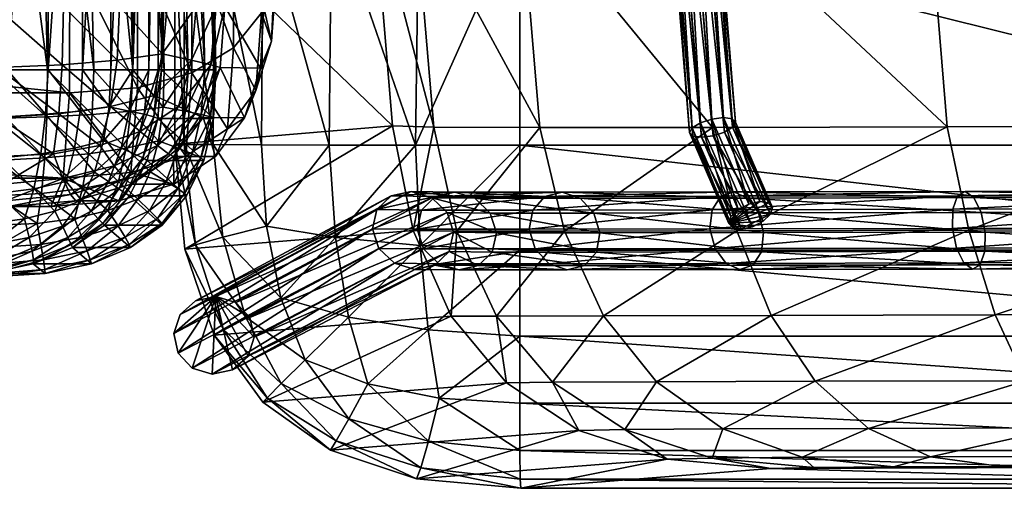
# Model space of a CAD drawing. Header units: inches. Extents: x 0 to 30.7, y -28 to 0.
# Tile 27 of 49: x 24.6 to 27.8, y -28 to -26.5. Entities that reach past the tile are written whole.
import ezdxf

# ---------------------------------------------------------------- set-up
doc = ezdxf.new("R2010")
doc.units = ezdxf.units.IN
doc.header["$MEASUREMENT"] = 0
for name, color, linetype in [('A-FURN-3-ST', 160, 'Continuous'), ('A-FURN-3-ST-BK', 150, 'Continuous'), ('A-FURN-3-ST-BKED', 251, 'Continuous'), ('A-FURN-3-ST-BM', 161, 'Continuous')]:
    doc.layers.add(name, color=color, linetype=linetype)

msp = doc.modelspace()

# ---------------------------------------------------------------- meshes
at = {"layer": 'A-FURN-3-ST'}
mesh = msp.add_polyface(dxfattribs=at)
corners = [(20.2981, -27.1254, 14.8655), (20.3779, -27.1254, 16.7308), (10.2038, -27.1254, 16.7521), (20.4047, -25.666, 18.5462), (20.3853, -24.8452, 18.7851), (10.2142, -24.8452, 18.8138), (20.4143, -26.3045, 18.1847), (10.1941, -25.666, 18.5732), (20.4007, -27.0342, 17.2529), (10.1877, -27.0342, 17.2741), (20.4131, -26.7605, 17.7415), (10.1803, -26.7605, 17.7643), (10.1825, -26.3045, 18.2096), (24.5378, -27.0539, 14.5738), (24.5308, -26.9647, 14.4737), (24.6998, -26.9558, 14.4764), (24.7274, -26.6701, 14.3696), (24.5183, -26.679, 14.358), (24.5129, -26.4827, 14.3452), (24.7167, -26.8278, 14.4107), (24.5243, -26.8397, 14.4012), (20.2934, -27.1075, 14.7189), (10.2605, -27.1254, 14.9088), (20.289, -27.0539, 14.5946), (10.2639, -27.1075, 14.765), (20.2849, -26.9647, 14.4956), (10.2671, -27.0539, 14.6434), (20.2749, -26.4827, 14.3693), (20.2779, -26.679, 14.3816), (10.276, -26.679, 14.4365), (20.2812, -26.8397, 14.424), (10.2732, -26.8397, 14.4772), (10.2702, -26.9647, 14.5467), (24.5536, -27.1254, 14.847), (24.6913, -27.1254, 16.7217), (24.6974, -24.8452, 18.773), (24.6469, -23.8419, 18.8575), (24.7336, -25.666, 18.5348), (24.7522, -26.3045, 18.1741), (24.7306, -27.0342, 17.2439), (24.7513, -26.7605, 17.7319), (24.5455, -27.1075, 14.6991)]
mesh.append_faces([[corners[k] for k in face] for face in [(0, 1, 2), (3, 4, 5), (6, 3, 7), (1, 8, 9), (8, 10, 11), (10, 6, 12), (13, 14, 15), (16, 17, 18), (19, 20, 17), (15, 14, 20), (21, 0, 22), (23, 21, 24), (25, 23, 26), (27, 28, 29), (28, 30, 31), (30, 25, 32), (33, 34, 1), (1, 0, 33), (4, 35, 36), (3, 37, 35), (35, 4, 3), (6, 38, 37), (37, 3, 6), (34, 39, 8), (8, 1, 34), (39, 40, 10), (10, 8, 39), (40, 38, 6), (6, 10, 40), (41, 33, 0), (0, 21, 41), (13, 41, 21), (21, 23, 13), (14, 13, 23), (23, 25, 14), (18, 17, 28), (28, 27, 18), (17, 20, 30), (30, 28, 17), (20, 14, 25), (25, 30, 20)]], dxfattribs={"vtx2": -1})
mesh = msp.add_polyface(dxfattribs=at)
corners = [(25.3405, -23.8419, 18.3014), (25.3831, -24.7127, 18.2372), (25.411, -25.3711, 18.0737), (25.4243, -25.8438, 17.8391), (25.4242, -26.1814, 17.5392), (25.4092, -26.4009, 17.1638), (25.3758, -26.4853, 16.6857), (25.2055, -26.6701, 14.693), (25.2232, -26.4827, 14.6872), (25.2501, -26.4827, 14.8353), (25.1432, -26.6552, 14.5708), (25.158, -26.4827, 14.5623), (25.0487, -26.6344, 14.4698), (25.0544, -26.4827, 14.4637), (24.9124, -26.4827, 14.3936), (25.3716, -24.7532, 18.3877), (25.4024, -25.4612, 18.2038), (25.3191, -24.7863, 18.5172), (25.3523, -25.535, 18.3153), (25.2256, -24.8121, 18.6229), (25.2605, -25.5923, 18.4059), (25.4175, -25.9846, 17.9342), (25.369, -26.0997, 18.0151), (25.2783, -26.1893, 18.0805), (25.4174, -26.3583, 17.5937), (25.3687, -26.5031, 17.6398), (25.278, -26.6157, 17.677), (25.4008, -26.5944, 17.1854), (25.3655, -26.6809, 16.6942), (24.9149, -24.8415, 18.7524), (24.9514, -25.6579, 18.517), (25.1269, -25.6333, 18.4737), (25.0909, -24.8305, 18.7019), (24.9702, -26.2917, 18.1607), (25.1454, -26.2533, 18.1293), (25.145, -26.6962, 17.7049)]
mesh.append_faces([[corners[k] for k in face] for face in [(2, 4, 6)]], dxfattribs={"vtx0": -1, "vtx1": -1, "vtx2": -1})
mesh.append_faces([[corners[k] for k in face] for face in [(0, 1, 2), (2, 3, 4), (4, 5, 6), (7, 8, 9), (10, 11, 8), (12, 13, 11), (14, 13, 12), (2, 1, 15), (15, 16, 2), (16, 15, 17), (17, 18, 16), (18, 17, 19), (19, 20, 18), (3, 2, 16), (16, 21, 3), (21, 16, 18), (18, 22, 21), (22, 18, 20), (20, 23, 22), (4, 3, 21), (21, 24, 4), (24, 21, 22), (22, 25, 24), (25, 22, 23), (23, 26, 25), (5, 4, 24), (24, 27, 5), (27, 24, 25), (6, 5, 27), (9, 6, 28), (29, 30, 31), (31, 32, 29), (32, 31, 20), (20, 19, 32), (30, 33, 34), (34, 31, 30), (31, 34, 23), (23, 20, 31), (35, 34, 33), (34, 35, 26), (26, 23, 34)]], dxfattribs={"vtx2": -1})
mesh = msp.add_polyface(dxfattribs=at)
corners = [(24.5536, -27.1254, 14.847), (24.5455, -27.1075, 14.6991), (24.754, -27.0867, 14.701), (24.7718, -27.1075, 14.8419), (24.9286, -27.0361, 14.7085), (24.949, -27.054, 14.8381), (24.5378, -27.0539, 14.5738), (24.7299, -27.0361, 14.5784), (24.8953, -26.9944, 14.5933), (25.0338, -26.929, 14.6186), (24.6998, -26.9558, 14.4764), (24.8491, -26.929, 14.4945), (24.9786, -26.8844, 14.5276), (24.5129, -26.4827, 14.3452), (24.732, -26.4827, 14.3538), (24.7274, -26.6701, 14.3696), (24.5183, -26.679, 14.358), (24.7167, -26.8278, 14.4107), (24.5243, -26.8397, 14.4012), (24.9124, -26.4827, 14.3936), (24.9042, -26.6552, 14.4071), (24.8831, -26.804, 14.4409), (25.0487, -26.6344, 14.4698), (25.0234, -26.7683, 14.4912), (24.6913, -27.1254, 16.7217), (24.9097, -27.1076, 16.7182), (25.0862, -27.0542, 16.7137), (24.6974, -24.8452, 18.773), (24.7336, -25.666, 18.5348), (24.9514, -25.6579, 18.517), (24.9149, -24.8415, 18.7524), (24.7522, -26.3045, 18.1741), (24.9702, -26.2917, 18.1607), (24.7306, -27.0342, 17.2439), (24.9489, -27.0166, 17.2389), (24.7513, -26.7605, 17.7319), (24.9695, -26.7444, 17.7232)]
mesh.append_faces([[corners[k] for k in face] for face in [(0, 1, 2), (2, 3, 0), (3, 2, 4), (4, 5, 3), (1, 6, 7), (7, 2, 1), (2, 7, 8), (8, 4, 2), (4, 8, 9), (10, 7, 6), (7, 10, 11), (11, 8, 7), (8, 11, 12), (12, 9, 8), (13, 14, 15), (16, 15, 17), (18, 17, 10), (14, 19, 20), (20, 15, 14), (15, 20, 21), (21, 17, 15), (17, 21, 11), (11, 10, 17), (22, 20, 19), (23, 21, 20), (21, 23, 12), (12, 11, 21), (24, 0, 3), (3, 25, 24), (25, 3, 5), (5, 26, 25), (27, 28, 29), (29, 30, 27), (28, 31, 32), (32, 29, 28), (33, 24, 25), (25, 34, 33), (34, 25, 26), (35, 33, 34), (34, 36, 35), (31, 35, 36), (36, 32, 31)]], dxfattribs={"vtx2": -1})
mesh = msp.add_polyface(dxfattribs=at)
corners = [(24.949, -27.054, 14.8381), (24.9286, -27.0361, 14.7085), (25.0694, -26.9558, 14.7216), (25.0854, -26.9647, 14.8356), (25.0338, -26.929, 14.6186), (25.2501, -26.4827, 14.8353), (25.2358, -26.679, 14.8342), (25.2055, -26.6701, 14.693), (25.2232, -26.4827, 14.6872), (25.1432, -26.6552, 14.5708), (25.158, -26.4827, 14.5623), (25.0487, -26.6344, 14.4698), (25.181, -26.8397, 14.8343), (25.1543, -26.8278, 14.7045), (25.1018, -26.804, 14.5896), (25.0234, -26.7683, 14.4912), (24.9786, -26.8844, 14.5276), (24.9042, -26.6552, 14.4071), (25.0862, -27.0542, 16.7137), (25.2209, -26.9653, 16.7082), (25.3687, -26.5031, 17.6398), (25.3507, -26.7527, 17.2038), (25.4008, -26.5944, 17.1854), (25.278, -26.6157, 17.677), (25.2588, -26.8758, 17.2188), (25.3655, -26.6809, 16.6942), (25.3758, -26.4853, 16.6857), (25.3139, -26.8409, 16.7016), (25.1249, -26.9638, 17.2306), (24.9489, -27.0166, 17.2389), (24.9695, -26.7444, 17.7232), (25.145, -26.6962, 17.7049), (24.9702, -26.2917, 18.1607)]
mesh.append_faces([[corners[k] for k in face] for face in [(0, 1, 2), (2, 3, 0), (4, 2, 1), (5, 6, 7), (8, 7, 9), (10, 9, 11), (6, 12, 13), (13, 7, 6), (7, 13, 14), (14, 9, 7), (9, 14, 15), (15, 11, 9), (12, 3, 2), (2, 13, 12), (13, 2, 4), (4, 14, 13), (14, 4, 16), (16, 15, 14), (17, 11, 15), (18, 0, 3), (3, 19, 18), (20, 21, 22), (21, 20, 23), (23, 24, 21), (22, 25, 26), (25, 22, 21), (21, 27, 25), (27, 21, 24), (24, 19, 27), (25, 6, 5), (6, 25, 27), (27, 12, 6), (12, 27, 19), (19, 3, 12), (18, 28, 29), (28, 18, 19), (19, 24, 28), (30, 29, 28), (28, 31, 30), (31, 28, 24), (24, 23, 31), (32, 30, 31)]], dxfattribs={"vtx2": -1})
at = {"layer": 'A-FURN-3-ST-BK'}
mesh = msp.add_polyface(dxfattribs=at)
corners = [(26.1987, -26.1792, 7.4038), (29.2145, -26.1164, 7.1234), (29.2145, -26.9283, 7.1162), (26.1987, -25.4301, 7.419), (29.2145, -25.3044, 7.1287), (26.1987, -24.681, 7.4305), (29.2145, -24.4925, 7.132), (26.1987, -23.9319, 7.4647), (29.2146, -23.6806, 7.272), (29.5204, -24.35, 7.1318), (29.5046, -26.0688, 7.123), (29.4968, -26.9282, 7.1158), (29.5125, -25.2094, 7.1284), (29.7234, -26.9279, 7.1757), (29.729, -26.0614, 7.1835), (29.7346, -25.195, 7.1897), (29.7401, -24.3285, 7.1941), (29.897, -26.9275, 7.2959), (29.9011, -26.0626, 7.3044), (29.9052, -25.1978, 7.3115), (29.9092, -24.333, 7.3171), (30.0228, -26.0811, 7.486), (30.0258, -25.2355, 7.495), (30.0288, -24.3898, 7.5027), (26.1989, -23.1828, 7.7803), (29.5283, -23.4906, 7.3545), (29.7459, -23.462, 7.4301), (29.9135, -23.4682, 7.551), (30.0322, -23.5442, 7.705)]
mesh.append_faces([[corners[k] for k in face] for face in [(0, 1, 2), (1, 0, 3), (3, 4, 1), (4, 3, 5), (5, 6, 4), (6, 5, 7), (7, 8, 6), (9, 6, 8), (1, 10, 11), (10, 1, 4), (4, 12, 10), (12, 4, 6), (6, 9, 12), (13, 11, 10), (10, 14, 13), (14, 10, 12), (12, 15, 14), (15, 12, 9), (9, 16, 15), (17, 13, 14), (14, 18, 17), (18, 14, 15), (15, 19, 18), (19, 15, 16), (16, 20, 19), (17, 18, 21), (18, 19, 22), (19, 20, 23), (8, 7, 24), (8, 25, 9), (16, 9, 25), (25, 26, 16), (27, 20, 16), (16, 26, 27), (20, 27, 28)]])
mesh = msp.add_polyface(dxfattribs=at)
corners = [(25.7901, -26.8661, 24.8587), (25.0899, -26.9249, 8.4098), (25.1215, -27.2631, 8.397), (25.8557, -27.2028, 24.8461), (25.923, -26.8701, 25.8643), (25.1196, -26.9259, 8.1222), (25.1563, -27.2487, 8.1221), (25.3843, -27.1887, 7.6895), (25.3687, -26.9275, 7.6862), (25.586, -26.9279, 7.5384), (25.6067, -27.225, 7.5536), (25.2127, -26.9268, 7.8809), (25.2442, -27.2239, 7.8863), (25.8634, -26.9282, 7.4377), (25.8787, -27.2509, 7.4574), (25.8827, -27.1369, 25.8706), (25.7397, -27.1354, 24.8595), (25.7252, -27.197, 24.8621), (25.9269, -27.0934, 25.8561), (25.7853, -27.0918, 24.8533), (25.9898, -27.0795, 25.8367), (25.8497, -27.0779, 24.8452), (25.0895, -26.1923, 8.4307), (25.7289, -26.1273, 24.9991), (25.0892, -25.4596, 8.4477), (25.8598, -26.1262, 26.0031), (25.1203, -26.1925, 8.1397), (25.2162, -26.1799, 7.8967), (25.1211, -25.4591, 8.1531), (25.3738, -26.1621, 7.7038), (25.5937, -26.1476, 7.5566), (25.8745, -26.142, 7.4562)]
mesh.append_faces([[corners[k] for k in face] for face in [(0, 1, 2), (2, 3, 0), (4, 0, 3), (1, 5, 6), (7, 8, 9), (9, 10, 7), (11, 8, 7), (7, 12, 11), (5, 11, 12), (12, 6, 5), (6, 2, 1), (10, 9, 13), (13, 14, 10), (15, 16, 17), (16, 15, 18), (18, 19, 16), (20, 21, 19), (22, 1, 0), (0, 23, 22), (24, 22, 23), (23, 0, 4), (4, 25, 23), (26, 22, 24), (27, 26, 28), (5, 1, 22), (22, 26, 5), (11, 5, 26), (26, 27, 11), (8, 11, 27), (27, 29, 8), (13, 9, 30), (30, 31, 13), (9, 8, 29), (29, 30, 9)]])
mesh = msp.add_polyface(dxfattribs=at)
corners = [(25.8557, -27.2028, 24.8461), (25.9964, -27.2044, 25.8373), (25.923, -26.8701, 25.8643), (26.2633, -26.8714, 26.6646), (26.3429, -27.2044, 26.6215), (26.8182, -26.8713, 27.2553), (25.8787, -27.2509, 7.4574), (25.8634, -26.9282, 7.4377), (26.1987, -26.9283, 7.3847), (26.1987, -27.2664, 7.4014), (26.8168, -27.1362, 27.2813), (26.2406, -27.1369, 26.6829), (26.2295, -27.1986, 26.6936), (26.8447, -27.0926, 27.2431), (26.2792, -27.0934, 26.6557), (26.8865, -27.0788, 27.1922), (26.3348, -27.0795, 26.6194), (26.966, -27.1463, 27.1067), (26.4368, -27.147, 26.5582), (26.3925, -27.0992, 26.5838), (26.9308, -27.0985, 27.1423), (25.8827, -27.1369, 25.8706), (25.9269, -27.0934, 25.8561), (25.8689, -27.1986, 25.8761), (25.9898, -27.0795, 25.8367), (26.1034, -27.147, 25.8034), (26.4561, -27.2102, 26.5497), (26.0543, -27.0992, 25.8174), (25.7853, -27.0918, 24.8533), (25.9655, -27.1453, 24.8318), (26.1237, -27.2102, 25.7986), (25.9156, -27.0975, 24.8373), (25.8497, -27.0779, 24.8452), (25.8598, -26.1262, 26.0031), (26.2004, -26.1178, 26.8029), (26.755, -26.1038, 27.3909), (26.1987, -26.1792, 7.4038), (25.8745, -26.142, 7.4562)]
mesh.append_faces([[corners[k] for k in face] for face in [(0, 1, 2), (3, 2, 1), (1, 4, 3), (5, 3, 4), (6, 7, 8), (8, 9, 6), (10, 11, 12), (11, 10, 13), (13, 14, 11), (14, 13, 15), (15, 16, 14), (17, 18, 19), (20, 19, 16), (21, 11, 14), (14, 22, 21), (11, 21, 23), (22, 14, 16), (16, 24, 22), (25, 18, 26), (27, 19, 18), (18, 25, 27), (24, 16, 19), (19, 27, 24), (28, 22, 24), (29, 25, 30), (31, 27, 25), (25, 29, 31), (32, 24, 27), (27, 31, 32), (33, 2, 3), (3, 34, 33), (34, 3, 5), (5, 35, 34), (36, 8, 7), (7, 37, 36)]])
mesh = msp.add_polyface(dxfattribs=at)
corners = [(29.9348, -27.2011, 27.5102), (29.584, -27.2006, 27.5749), (29.6152, -27.4727, 27.4624), (29.9622, -27.4731, 27.3985), (28.5544, -27.2006, 27.6707), (28.6099, -27.4729, 27.5547), (27.6425, -27.2019, 27.547), (27.7267, -27.474, 27.4362), (26.3429, -27.2044, 26.6215), (26.8965, -27.2037, 27.1955), (26.8182, -26.8713, 27.2553), (27.0067, -27.4757, 27.1022), (26.1987, -26.9283, 7.3847), (29.2145, -26.9283, 7.1162), (29.2145, -27.2664, 7.14), (26.1987, -27.2664, 7.4014), (29.8848, -27.1887, 7.3092), (29.897, -26.9275, 7.2959), (30.0198, -26.9268, 7.4758), (29.4968, -26.9282, 7.1158), (29.4841, -27.2509, 7.1462), (29.4629, -27.5222, 7.2234), (29.7068, -27.225, 7.2027), (29.6735, -27.481, 7.2679), (29.7234, -26.9279, 7.1757), (29.8478, -27.4192, 7.3524), (29.9955, -27.2239, 7.4948), (29.9385, -27.48, 7.5352), (29.2146, -27.5428, 7.2191), (26.351, -27.3293, 26.6237), (26.9066, -27.3285, 27.1988), (26.8622, -27.3089, 27.2488), (26.4066, -27.3154, 26.5874), (26.9483, -27.3147, 27.148), (26.445, -27.2719, 26.5603), (26.9761, -27.2712, 27.11), (26.4561, -27.2102, 26.5497), (26.9825, -27.2095, 27.0949), (26.4368, -27.147, 26.5582), (26.966, -27.1463, 27.1067), (26.3925, -27.0992, 26.5838), (26.9308, -27.0985, 27.1423), (26.3348, -27.0795, 26.6194), (26.8865, -27.0788, 27.1922), (26.1987, -26.1792, 7.4038), (29.2145, -26.1164, 7.1234)]
mesh.append_faces([[corners[k] for k in face] for face in [(0, 1, 2), (2, 3, 0), (1, 4, 5), (5, 2, 1), (4, 6, 7), (7, 5, 4), (8, 9, 10), (6, 9, 11), (11, 7, 6), (12, 13, 14), (14, 15, 12), (16, 17, 18), (13, 19, 20), (20, 14, 13), (14, 20, 21), (22, 20, 19), (20, 22, 23), (19, 24, 22), (25, 23, 22), (16, 22, 24), (22, 16, 25), (24, 17, 16), (26, 27, 25), (25, 16, 26), (15, 14, 28), (29, 30, 31), (32, 33, 30), (34, 35, 33), (36, 37, 35), (38, 39, 37), (40, 41, 39), (42, 43, 41), (13, 12, 44), (19, 13, 45)]])
mesh = msp.add_polyface(dxfattribs=at)
corners = [(25.8557, -27.2028, 24.8461), (25.1215, -27.2631, 8.397), (25.2158, -27.5398, 8.3816), (25.9781, -27.4783, 24.8252), (25.4311, -27.4192, 7.7177), (25.3843, -27.1887, 7.6895), (25.6067, -27.225, 7.5536), (25.648, -27.481, 7.6034), (25.2442, -27.2239, 7.8863), (25.3174, -27.48, 7.9072), (25.1563, -27.2487, 8.1221), (25.2454, -27.5202, 8.1286), (25.8787, -27.2509, 7.4574), (25.9043, -27.5222, 7.5217), (25.156, -27.4288, 8.3867), (25.7853, -27.0918, 24.8533), (25.8497, -27.0779, 24.8452), (25.2216, -27.4149, 8.3831), (25.1065, -27.4725, 8.3889), (25.7397, -27.1354, 24.8595), (25.2856, -27.4345, 8.3791), (25.3309, -27.4822, 8.3758), (25.2755, -27.6507, 8.3765), (25.9262, -27.3138, 24.8389), (25.8618, -27.3277, 24.847), (25.21, -27.6646, 8.38), (25.7957, -27.3081, 24.8549), (25.0862, -27.5341, 8.3891), (25.146, -27.6451, 8.3839), (25.7457, -27.2602, 24.8604), (25.7252, -27.197, 24.8621), (25.1007, -27.5973, 8.3873), (25.986, -27.2086, 24.8301), (25.3453, -27.5454, 8.374), (25.9655, -27.1453, 24.8318), (25.9716, -27.2702, 24.8327), (25.9156, -27.0975, 24.8373), (25.3251, -27.6071, 8.3743), (25.8893, -27.2618, 25.8712), (25.8689, -27.1986, 25.8761)]
mesh.append_faces([[corners[k] for k in face] for face in [(0, 1, 2), (2, 3, 0), (4, 5, 6), (6, 7, 4), (8, 5, 4), (4, 9, 8), (10, 8, 9), (9, 11, 10), (1, 10, 11), (11, 2, 1), (7, 6, 12), (12, 13, 7), (14, 15, 16), (16, 17, 14), (18, 19, 15), (17, 20, 21), (18, 14, 17), (22, 23, 24), (15, 14, 18), (25, 24, 26), (19, 18, 27), (28, 26, 29), (27, 30, 19), (31, 29, 30), (30, 27, 31), (32, 33, 21), (21, 34, 32), (34, 21, 20), (33, 32, 35), (20, 36, 34), (36, 20, 17), (37, 35, 23), (17, 16, 36), (38, 29, 26), (39, 30, 29)]])
mesh = msp.add_polyface(dxfattribs=at)
corners = [(25.9964, -27.2044, 25.8373), (25.8557, -27.2028, 24.8461), (25.9781, -27.4783, 24.8252), (26.1239, -27.478, 25.7976), (25.9043, -27.5222, 7.5217), (25.8787, -27.2509, 7.4574), (26.1987, -27.2664, 7.4014), (26.1987, -27.5428, 7.4726), (26.2026, -28.0317, 8.302), (25.8673, -28.0009, 8.3246), (25.8807, -27.966, 8.0494), (26.2006, -28.002, 8.0137), (25.9051, -27.8798, 7.818), (26.1995, -27.9106, 7.779), (25.9402, -27.7421, 7.6308), (26.1989, -27.7575, 7.5984), (25.71, -27.6959, 7.6883), (25.6489, -27.8079, 7.8731), (26.3885, -27.8457, 24.7583), (25.5899, -27.9087, 8.3452), (26.1562, -27.6926, 24.7959), (25.3723, -27.755, 8.3642), (26.2295, -27.1986, 26.6936), (25.8689, -27.1986, 25.8761), (25.8893, -27.2618, 25.8712), (26.2487, -27.2618, 26.685), (25.9385, -27.3096, 25.8573), (26.2933, -27.3096, 26.6594), (26.0032, -27.3293, 25.838), (25.9262, -27.3138, 24.8389), (26.066, -27.3154, 25.8185), (25.8618, -27.3277, 24.847), (25.7957, -27.3081, 24.8549), (25.9716, -27.2702, 24.8327), (26.1101, -27.2719, 25.8041), (25.7457, -27.2602, 24.8604), (25.7252, -27.197, 24.8621), (25.8827, -27.1369, 25.8706), (25.986, -27.2086, 24.8301), (26.1237, -27.2102, 25.7986), (25.9655, -27.1453, 24.8318)]
mesh.append_faces([[corners[k] for k in face] for face in [(0, 1, 2), (2, 3, 0), (4, 5, 6), (6, 7, 4), (8, 9, 10), (10, 11, 8), (11, 10, 12), (12, 13, 11), (13, 12, 14), (14, 15, 13), (7, 15, 14), (14, 4, 7), (16, 14, 12), (4, 14, 16), (17, 12, 10), (18, 19, 9), (19, 18, 20), (21, 20, 2), (22, 23, 24), (25, 24, 26), (27, 26, 28), (29, 30, 28), (28, 31, 29), (31, 28, 26), (26, 32, 31), (3, 2, 20), (33, 34, 30), (30, 29, 33), (32, 26, 24), (35, 24, 23), (36, 23, 37), (38, 39, 34), (34, 33, 38), (39, 38, 40)]])
mesh = msp.add_polyface(dxfattribs=at)
corners = [(26.3429, -27.2044, 26.6215), (25.9964, -27.2044, 25.8373), (26.1239, -27.478, 25.7976), (26.4683, -27.477, 26.5548), (26.8965, -27.2037, 27.1955), (26.2026, -28.0317, 8.302), (27.0058, -27.9683, 24.6577), (26.6726, -27.9376, 24.7122), (25.8673, -28.0009, 8.3246), (26.3885, -27.8457, 24.7583), (26.6385, -27.6891, 26.4646), (26.3044, -27.6909, 25.745), (26.5363, -27.843, 25.6797), (26.8172, -27.9343, 25.6019), (26.1562, -27.6926, 24.7959), (26.8622, -27.3089, 27.2488), (26.2933, -27.3096, 26.6594), (26.351, -27.3293, 26.6237), (26.9066, -27.3285, 27.1988), (26.4066, -27.3154, 26.5874), (26.9483, -27.3147, 27.148), (26.445, -27.2719, 26.5603), (26.8269, -27.2611, 27.2846), (26.2487, -27.2618, 26.685), (26.8103, -27.1978, 27.2965), (26.2295, -27.1986, 26.6936), (26.8168, -27.1362, 27.2813), (26.9761, -27.2712, 27.11), (26.4561, -27.2102, 26.5497), (26.9825, -27.2095, 27.0949), (26.4368, -27.147, 26.5582), (25.8689, -27.1986, 25.8761), (26.2406, -27.1369, 26.6829), (25.8893, -27.2618, 25.8712), (25.9385, -27.3096, 25.8573), (26.0032, -27.3293, 25.838), (26.066, -27.3154, 25.8185), (26.1101, -27.2719, 25.8041), (26.1237, -27.2102, 25.7986), (26.1034, -27.147, 25.8034)]
mesh.append_faces([[corners[k] for k in face] for face in [(0, 1, 2), (2, 3, 0), (4, 0, 3), (5, 6, 7), (7, 8, 5), (8, 7, 9), (10, 11, 12), (7, 13, 12), (12, 9, 7), (9, 12, 11), (11, 14, 9), (15, 16, 17), (18, 17, 19), (20, 19, 21), (16, 15, 22), (22, 23, 16), (23, 22, 24), (25, 24, 26), (27, 21, 28), (24, 25, 23), (29, 28, 30), (31, 25, 32), (33, 23, 25), (34, 16, 23), (3, 2, 11), (11, 10, 3), (35, 17, 16), (36, 19, 17), (17, 35, 36), (14, 11, 2), (37, 21, 19), (19, 36, 37), (38, 28, 21), (21, 37, 38), (28, 38, 39)]])
mesh = msp.add_polyface(dxfattribs=at)
corners = [(26.4683, -27.477, 26.5548), (27.0067, -27.4757, 27.1022), (26.8965, -27.2037, 27.1955), (29.2146, -27.5428, 7.2191), (26.1987, -27.5428, 7.4726), (26.1987, -27.2664, 7.4014), (28.2034, -27.9601, 26.6166), (27.7468, -27.9612, 26.4042), (27.4005, -27.9627, 26.0572), (27.1443, -27.9649, 25.5116), (27.0058, -27.9683, 24.6577), (29.6499, -27.9591, 26.6508), (26.2026, -28.0317, 8.302), (29.2178, -28.0317, 8.0816), (28.0645, -27.929, 26.8768), (27.5195, -27.9302, 26.6261), (27.9384, -27.8376, 27.1005), (27.3195, -27.839, 26.8169), (27.8256, -27.6859, 27.2872), (27.1481, -27.6875, 26.9758), (27.1067, -27.932, 26.2153), (26.8519, -27.8408, 26.3513), (26.6385, -27.6891, 26.4646), (26.8172, -27.9343, 25.6019), (26.5363, -27.843, 25.6797), (26.6726, -27.9376, 24.7122), (26.2006, -28.002, 8.0137), (29.2161, -28.002, 7.7852), (26.1995, -27.9106, 7.779), (29.2152, -27.9106, 7.5421), (26.1989, -27.7575, 7.5984), (29.2147, -27.7575, 7.3532), (28.6099, -27.4729, 27.5547), (27.7267, -27.474, 27.4362)]
mesh.append_faces([[corners[k] for k in face] for face in [(0, 1, 2), (3, 4, 5), (6, 7, 8), (8, 9, 10), (11, 8, 10), (12, 13, 10), (7, 6, 14), (14, 15, 7), (15, 14, 16), (16, 17, 15), (17, 16, 18), (18, 19, 17), (8, 7, 15), (15, 20, 8), (20, 15, 17), (17, 21, 20), (21, 17, 19), (19, 22, 21), (9, 8, 20), (20, 23, 9), (23, 20, 21), (21, 24, 23), (24, 21, 22), (10, 9, 23), (23, 25, 10), (13, 12, 26), (27, 26, 28), (29, 28, 30), (31, 30, 4), (32, 33, 18), (33, 1, 19), (19, 18, 33), (1, 0, 22), (22, 19, 1)]])
mesh = msp.add_polyface(dxfattribs=at)
corners = [(29.4629, -27.5222, 7.2234), (29.2146, -27.5428, 7.2191), (29.2145, -27.2664, 7.14), (29.6735, -27.481, 7.2679), (29.4841, -27.2509, 7.1462), (29.6499, -27.9591, 26.6508), (28.2034, -27.9601, 26.6166), (27.4005, -27.9627, 26.0572), (29.2178, -28.0317, 8.0816), (27.0058, -27.9683, 24.6577), (29.2161, -28.002, 7.7852), (29.4857, -27.966, 7.7762), (29.4999, -28.0009, 8.0588), (29.2152, -27.9106, 7.5421), (29.4635, -27.8798, 7.5388), (29.6741, -27.8079, 7.557), (29.4333, -27.7421, 7.3472), (29.2147, -27.7575, 7.3532), (29.6234, -27.6959, 7.3712), (28.8348, -27.9594, 26.7082), (29.6551, -27.9278, 26.908), (28.7787, -27.9281, 26.9765), (29.651, -27.8364, 27.129), (28.7224, -27.8367, 27.2073), (29.6377, -27.6847, 27.3138), (28.666, -27.6849, 27.4001), (28.0645, -27.929, 26.8768), (27.9384, -27.8376, 27.1005), (27.8256, -27.6859, 27.2872), (26.2006, -28.002, 8.0137), (26.1995, -27.9106, 7.779), (26.1989, -27.7575, 7.5984), (26.1987, -27.5428, 7.4726), (29.6152, -27.4727, 27.4624), (28.6099, -27.4729, 27.5547)]
mesh.append_faces([[corners[k] for k in face] for face in [(0, 1, 2), (3, 0, 4), (5, 6, 7), (8, 5, 9), (8, 10, 11), (11, 12, 8), (10, 13, 14), (14, 11, 10), (11, 14, 15), (1, 0, 16), (13, 17, 16), (16, 14, 13), (16, 17, 1), (14, 16, 18), (18, 16, 0), (5, 19, 6), (19, 5, 20), (20, 21, 19), (21, 20, 22), (22, 23, 21), (23, 22, 24), (24, 25, 23), (6, 19, 21), (21, 26, 6), (26, 21, 23), (23, 27, 26), (27, 23, 25), (25, 28, 27), (29, 10, 8), (30, 13, 10), (31, 17, 13), (32, 1, 17), (33, 34, 25), (25, 24, 33), (28, 25, 34)]])
mesh = msp.add_polyface(dxfattribs=at)
corners = [(25.509, -27.6188, 7.7709), (25.4311, -27.4192, 7.7177), (25.648, -27.481, 7.6034), (25.3174, -27.48, 7.9072), (25.9051, -27.8798, 7.818), (25.6489, -27.8079, 7.8731), (25.71, -27.6959, 7.6883), (25.9043, -27.5222, 7.5217), (25.2158, -27.5398, 8.3816), (25.2454, -27.5202, 8.1286), (25.3863, -27.7404, 8.1421), (25.3723, -27.755, 8.3642), (25.4319, -27.695, 7.9442), (25.8673, -28.0009, 8.3246), (25.5899, -27.9087, 8.3452), (25.6087, -27.8789, 8.0921), (25.8807, -27.966, 8.0494), (26.1562, -27.6926, 24.7959), (25.9781, -27.4783, 24.8252), (25.2216, -27.4149, 8.3831), (25.3309, -27.4822, 8.3758), (25.3453, -27.5454, 8.374), (25.3251, -27.6071, 8.3743), (25.2755, -27.6507, 8.3765), (25.21, -27.6646, 8.38), (25.146, -27.6451, 8.3839), (25.1007, -27.5973, 8.3873), (25.0862, -27.5341, 8.3891), (25.8618, -27.3277, 24.847), (25.7957, -27.3081, 24.8549), (25.7457, -27.2602, 24.8604), (25.1065, -27.4725, 8.3889), (25.9716, -27.2702, 24.8327), (25.9262, -27.3138, 24.8389)]
mesh.append_faces([[corners[k] for k in face] for face in [(0, 1, 2), (3, 1, 0), (4, 5, 6), (6, 2, 7), (8, 9, 10), (10, 11, 8), (9, 3, 12), (13, 14, 15), (15, 16, 13), (16, 15, 5), (14, 11, 10), (10, 15, 14), (12, 10, 9), (15, 10, 12), (12, 5, 15), (0, 12, 3), (5, 12, 0), (0, 6, 5), (2, 6, 0), (17, 11, 14), (18, 8, 11), (19, 20, 21), (19, 21, 22), (19, 22, 23), (19, 23, 24), (19, 24, 25), (19, 25, 26), (19, 26, 27), (28, 24, 23), (29, 25, 24), (30, 26, 25), (31, 19, 27), (32, 22, 21), (33, 23, 22)]])
at = {"layer": 'A-FURN-3-ST-BKED'}
mesh = msp.add_polyface(dxfattribs=at)
corners = [(26.9112, -27.1986, 27.1531), (26.7829, -26.9031, 27.3067), (26.7552, -26.8994, 27.2878), (26.947, -27.1907, 27.1599), (26.8201, -26.8983, 27.3119), (26.8834, -27.1947, 27.1343), (26.7444, -26.8881, 27.2601), (26.6284, -25.3337, 27.5033), (26.7533, -26.8724, 27.2311), (26.9351, -27.1177, 27.0567), (26.8164, -26.8444, 27.1986), (26.8536, -26.8396, 27.2038), (26.657, -25.3526, 27.5811), (26.6292, -25.3491, 27.5622), (26.6188, -25.3422, 27.5337), (26.6945, -25.3517, 27.5855), (26.8568, -26.8863, 27.3019), (26.7317, -25.3467, 27.5741), (26.672, -24.5793, 27.71), (26.7587, -25.3389, 27.55), (26.8831, -26.8703, 27.2793), (26.8921, -26.8546, 27.2504), (26.7683, -25.3304, 27.5197), (26.8813, -26.8433, 27.2228), (26.7578, -25.3235, 27.4913), (26.7301, -25.32, 27.4724), (26.6554, -25.3259, 27.4793), (26.7797, -26.8564, 27.2086), (26.6927, -25.3208, 27.468), (26.5686, -24.5659, 27.6394), (26.5956, -24.5582, 27.6153), (26.559, -24.5744, 27.6698), (26.5695, -24.5813, 27.6983), (26.5972, -24.5849, 27.7172), (26.6347, -24.5842, 27.7215), (26.699, -24.5716, 27.6859), (26.8711, -27.1799, 27.1085), (26.8774, -27.1582, 27.0826), (26.9009, -27.1354, 27.0637)]
mesh.append_faces([[corners[k] for k in face] for face in [(0, 1, 2), (3, 4, 1), (5, 2, 6), (7, 8, 6), (9, 10, 11), (12, 1, 4), (13, 2, 1), (1, 12, 13), (14, 6, 2), (2, 13, 14), (4, 15, 12), (16, 17, 15), (18, 17, 19), (15, 4, 16), (17, 16, 20), (19, 20, 21), (20, 19, 17), (22, 21, 23), (21, 22, 19), (23, 24, 22), (11, 25, 24), (6, 14, 7), (26, 27, 8), (8, 7, 26), (28, 10, 27), (27, 26, 28), (25, 11, 10), (10, 28, 25), (24, 23, 11), (29, 7, 14), (30, 26, 7), (31, 14, 13), (32, 13, 12), (33, 12, 15), (34, 15, 17), (35, 19, 22), (36, 6, 8), (37, 8, 27), (10, 9, 38), (38, 27, 10)]])
mesh = msp.add_polyface(dxfattribs=at)
corners = [(30.1786, -27.1854, 27.4366), (30.1574, -26.8681, 27.5104), (29.8997, -26.869, 27.586), (30.3765, -27.159, 27.3351), (30.3618, -26.8665, 27.3996), (29.5441, -26.8682, 27.6511), (29.584, -27.2006, 27.5749), (26.9812, -27.173, 27.1529), (26.8568, -26.8863, 27.3019), (26.8201, -26.8983, 27.3119), (27.0047, -27.1502, 27.134), (26.8831, -26.8703, 27.2793), (26.8921, -26.8546, 27.2504), (27.0111, -27.1286, 27.1082), (26.9987, -27.1137, 27.0824), (26.8813, -26.8433, 27.2228), (26.9709, -27.1098, 27.0636), (26.8536, -26.8396, 27.2038), (26.9351, -27.1177, 27.0567), (29.4564, -26.0503, 27.7783), (29.3702, -25.2323, 27.9058), (28.3672, -25.256, 28.005), (28.4327, -26.0621, 27.8763), (28.4999, -26.8681, 27.7478), (27.5733, -26.8695, 27.619), (26.8182, -26.8713, 27.2553), (26.8965, -27.2037, 27.1955), (27.6425, -27.2019, 27.547), (28.5544, -27.2006, 27.6707), (26.755, -26.1038, 27.3909), (27.5087, -26.0847, 27.7511), (26.6936, -25.3363, 27.5267), (27.4459, -25.2998, 27.8833), (29.8124, -26.049, 27.7127), (30.2791, -26.0179, 27.5254), (30.0747, -26.0103, 27.6391), (30.4334, -26.0243, 27.3774), (30.3523, -25.1846, 27.5012), (30.1978, -25.1693, 27.6513), (29.7265, -25.229, 27.8395), (29.9933, -25.1524, 27.7679)]
mesh.append_faces([[corners[k] for k in face] for face in [(0, 1, 2), (3, 4, 1), (2, 5, 6), (7, 8, 9), (10, 11, 8), (12, 13, 14), (13, 12, 11), (15, 14, 16), (14, 15, 12), (17, 16, 18), (16, 17, 15), (19, 20, 21), (21, 22, 19), (5, 19, 22), (22, 23, 5), (24, 25, 26), (23, 24, 27), (5, 23, 28), (29, 25, 24), (24, 30, 29), (30, 24, 23), (23, 22, 30), (31, 29, 30), (30, 32, 31), (32, 30, 22), (22, 21, 32), (33, 2, 1), (5, 2, 33), (33, 19, 5), (34, 35, 1), (1, 4, 34), (1, 35, 33), (36, 34, 4), (34, 36, 37), (37, 38, 34), (20, 19, 33), (39, 33, 35), (33, 39, 20), (35, 34, 38), (38, 40, 35), (35, 40, 39)]])
mesh = msp.add_polyface(dxfattribs=at)
corners = [(26.9112, -27.1986, 27.1531), (26.8834, -27.1947, 27.1343), (26.8711, -27.1799, 27.1085), (26.947, -27.1907, 27.1599), (26.9812, -27.173, 27.1529), (27.0047, -27.1502, 27.134), (27.0111, -27.1286, 27.1082), (26.9987, -27.1137, 27.0824), (26.9709, -27.1098, 27.0636), (26.9351, -27.1177, 27.0567), (26.9009, -27.1354, 27.0637), (26.8774, -27.1582, 27.0826), (27.682, -27.1446, 27.4446), (26.966, -27.1463, 27.1067), (26.9308, -27.0985, 27.1423), (27.6584, -27.0967, 27.4856), (26.8865, -27.0788, 27.1922), (27.6304, -27.077, 27.5432), (26.7829, -26.9031, 27.3067), (26.7552, -26.8994, 27.2878), (26.7444, -26.8881, 27.2601), (26.8201, -26.8983, 27.3119), (26.8568, -26.8863, 27.3019), (26.8831, -26.8703, 27.2793), (27.6056, -27.0908, 27.6018), (26.8447, -27.0926, 27.2431), (26.8168, -27.1362, 27.2813), (27.5907, -27.1343, 27.6458), (27.6546, -27.3268, 27.5508), (26.9066, -27.3285, 27.1988), (26.9483, -27.3147, 27.148), (27.6266, -27.3071, 27.6084), (26.8622, -27.3089, 27.2488), (27.6793, -27.313, 27.4922), (26.9761, -27.2712, 27.11), (27.6029, -27.2592, 27.6496), (26.8269, -27.2611, 27.2846), (26.7533, -26.8724, 27.2311), (26.7797, -26.8564, 27.2086), (27.6941, -27.2694, 27.4484), (26.9825, -27.2095, 27.0949), (27.5897, -27.196, 27.6633), (26.8103, -27.1978, 27.2965), (27.6951, -27.2078, 27.431), (26.8965, -27.2037, 27.1955), (27.6425, -27.2019, 27.547), (27.5733, -26.8695, 27.619)]
mesh.append_faces([[corners[k] for k in face] for face in [(0, 1, 2), (0, 2, 3), (2, 4, 3), (2, 5, 4), (2, 6, 5), (2, 7, 6), (2, 8, 7), (2, 9, 8), (2, 10, 9), (2, 11, 10), (12, 13, 14), (14, 15, 12), (15, 14, 16), (16, 17, 15), (18, 0, 3), (19, 1, 0), (20, 2, 1), (21, 3, 4), (22, 4, 5), (23, 5, 6), (24, 25, 26), (26, 27, 24), (17, 16, 25), (25, 24, 17), (28, 29, 30), (31, 32, 29), (29, 28, 31), (30, 33, 28), (33, 30, 34), (35, 36, 32), (32, 31, 35), (37, 11, 2), (38, 10, 11), (39, 34, 40), (41, 42, 36), (36, 35, 41), (43, 40, 13), (27, 26, 42), (42, 41, 27), (44, 45, 46)]])
mesh = msp.add_polyface(dxfattribs=at)
corners = [(28.568, -27.3255, 27.6743), (27.6546, -27.3268, 27.5508), (27.6793, -27.313, 27.4922), (28.5551, -27.3058, 27.7331), (27.6266, -27.3071, 27.6084), (28.5773, -27.3118, 27.6147), (27.6941, -27.2694, 27.4484), (28.5805, -27.2682, 27.5701), (28.5419, -27.2579, 27.7751), (27.6029, -27.2592, 27.6496), (27.6951, -27.2078, 27.431), (28.5768, -27.2066, 27.5524), (28.5321, -27.1947, 27.7892), (27.5897, -27.196, 27.6633), (27.682, -27.1446, 27.4446), (28.567, -27.1434, 27.5663), (28.5283, -27.1331, 27.7715), (27.5907, -27.1343, 27.6458), (28.5316, -27.0895, 27.7267), (27.6056, -27.0908, 27.6018), (28.541, -27.0758, 27.667), (27.6304, -27.077, 27.5432), (29.5701, -27.0757, 27.5715), (29.57, -27.0895, 27.6288), (29.5738, -27.0954, 27.5152), (28.554, -27.0955, 27.6083), (29.5802, -27.1433, 27.4749), (29.5876, -27.2065, 27.4614), (29.5941, -27.2682, 27.4783), (29.5978, -27.3117, 27.5211), (29.5979, -27.3254, 27.5783), (29.5942, -27.3057, 27.6346), (29.5877, -27.2579, 27.675), (29.5802, -27.1946, 27.6886), (29.5737, -27.133, 27.6717), (27.6584, -27.0967, 27.4856), (26.9761, -27.2712, 27.11), (26.9825, -27.2095, 27.0949), (26.966, -27.1463, 27.1067), (27.6425, -27.2019, 27.547), (28.5544, -27.2006, 27.6707), (28.4999, -26.8681, 27.7478)]
mesh.append_faces([[corners[k] for k in face] for face in [(0, 1, 2), (3, 4, 1), (1, 0, 3), (2, 5, 0), (5, 2, 6), (6, 7, 5), (8, 9, 4), (4, 3, 8), (7, 6, 10), (10, 11, 7), (12, 13, 9), (9, 8, 12), (14, 15, 11), (16, 17, 13), (13, 12, 16), (18, 19, 17), (17, 16, 18), (20, 21, 19), (19, 18, 20), (22, 20, 18), (18, 23, 22), (24, 25, 20), (26, 15, 25), (27, 11, 15), (28, 7, 11), (29, 5, 7), (30, 0, 5), (31, 3, 0), (32, 8, 3), (33, 12, 8), (34, 16, 12), (23, 18, 16), (15, 14, 35), (35, 25, 15), (25, 35, 21), (21, 20, 25), (36, 6, 2), (37, 10, 6), (38, 14, 10), (11, 10, 14), (39, 40, 41)]])
at = {"layer": 'A-FURN-3-ST-BM'}
mesh = msp.add_polyface(dxfattribs=at)
corners = [(24.4855, -27.3409, 8.4666), (24.4945, -27.3281, 8.3549), (24.6357, -27.2971, 8.2995), (24.6344, -27.3097, 8.4004), (24.7568, -27.2479, 8.2546), (24.4996, -27.2971, 8.2581), (24.6314, -27.2689, 8.2122), (24.7461, -27.2251, 8.1767), (24.5006, -27.2479, 8.1766), (24.6217, -27.2251, 8.1387), (24.7285, -27.1893, 8.1112), (24.4976, -27.1806, 8.1105), (24.6064, -27.1657, 8.0793), (24.7039, -27.1405, 8.0583), (24.4996, -27.3513, 13.8033), (24.6725, -27.3409, 13.7984), (24.6721, -27.3279, 13.9262), (24.5052, -27.3409, 13.9354), (24.6677, -27.2968, 14.0404), (24.5096, -27.3097, 14.0516), (24.6593, -27.2474, 14.1405), (24.5127, -27.2578, 14.1515), (24.6469, -27.1799, 14.226), (24.5144, -27.1851, 14.2344), (24.5508, -26.6865, 7.9816), (24.6822, -26.6865, 7.9519), (24.6741, -26.8291, 7.9611), (24.545, -26.837, 7.9895), (24.6588, -26.9565, 7.9855), (24.5342, -26.9695, 8.0137), (24.6362, -27.0687, 8.0249), (24.5184, -27.084, 8.0541), (24.7405, -27.0456, 8.0088), (24.5081, -26.6865, 14.3884), (24.5116, -26.8423, 14.3771), (24.6783, -26.8371, 14.3605), (24.6808, -26.6865, 14.3738), (24.5139, -26.9774, 14.3476), (24.6719, -26.9696, 14.3313), (24.5148, -27.0916, 14.2999), (24.6614, -27.0838, 14.2864), (24.5508, -25.0797, 8.017), (24.6822, -25.0797, 7.9867), (24.4699, -25.0797, 14.4049), (24.6423, -25.0797, 14.3898)]
mesh.append_faces([[corners[k] for k in face] for face in [(0, 1, 2), (2, 3, 0), (3, 2, 4), (1, 5, 6), (6, 2, 1), (2, 6, 7), (5, 8, 9), (9, 6, 5), (6, 9, 10), (8, 11, 12), (12, 9, 8), (9, 12, 13), (13, 10, 9), (14, 15, 16), (16, 17, 14), (17, 16, 18), (18, 19, 17), (19, 18, 20), (20, 21, 19), (21, 20, 22), (22, 23, 21), (24, 25, 26), (26, 27, 24), (27, 26, 28), (28, 29, 27), (29, 28, 30), (30, 31, 29), (31, 30, 12), (12, 11, 31), (32, 30, 28), (13, 12, 30), (33, 34, 35), (35, 36, 33), (34, 37, 38), (38, 35, 34), (37, 39, 40), (40, 38, 37), (39, 23, 22), (22, 40, 39), (0, 15, 14), (15, 0, 3), (24, 41, 42), (42, 25, 24), (43, 33, 36), (36, 44, 43)]], dxfattribs={"vtx2": -1})
mesh = msp.add_polyface(dxfattribs=at)
corners = [(25.0471, -26.6865, 8.2283), (25.0469, -25.0797, 8.259), (25.1871, -25.0797, 13.8045), (25.2219, -26.6865, 13.7894), (24.6822, -26.6865, 7.9519), (24.7933, -26.6865, 7.9439), (24.7852, -26.8186, 7.9516), (24.8843, -26.6865, 7.9577), (24.8784, -26.8055, 7.9609), (25.2159, -26.6865, 13.9216), (25.2049, -26.8371, 13.9159), (25.1861, -26.6865, 14.0385), (25.175, -26.8293, 14.0305), (25.1327, -26.6865, 14.1394), (25.1241, -26.8189, 14.1314), (25.0554, -26.6865, 14.2238), (25.0525, -26.806, 14.218), (25.0221, -26.837, 8.1346), (25.0365, -26.6865, 8.1288), (24.9914, -26.8291, 8.0578), (25.0059, -26.6865, 8.0503), (24.9435, -26.8186, 7.9999), (24.9552, -26.6865, 7.9932), (24.824, -26.8293, 14.3283), (24.8295, -26.6865, 14.3414), (24.6808, -26.6865, 14.3738), (24.9487, -26.819, 14.2808), (24.9544, -26.6865, 14.2913), (24.6822, -25.0797, 7.9867), (24.7933, -25.0797, 7.9781), (24.8843, -25.0797, 7.9912), (25.214, -26.8423, 13.788), (25.0363, -25.0797, 8.1602), (25.0058, -25.0797, 8.0824), (24.9551, -25.0797, 8.026), (25.18, -25.0797, 13.9366), (25.1494, -25.0797, 14.0535), (25.0952, -25.0797, 14.1545), (25.0174, -25.0797, 14.239), (24.6423, -25.0797, 14.3898), (24.791, -25.0797, 14.3571), (24.916, -25.0797, 14.3067)]
mesh.append_faces([[corners[k] for k in face] for face in [(0, 1, 2), (2, 3, 0), (4, 5, 6), (5, 7, 8), (8, 6, 5), (3, 9, 10), (9, 11, 12), (11, 13, 14), (13, 15, 16), (16, 14, 13), (17, 18, 0), (19, 20, 18), (21, 22, 20), (22, 21, 8), (8, 7, 22), (23, 24, 25), (26, 27, 24), (16, 15, 27), (4, 28, 29), (29, 5, 4), (5, 29, 30), (30, 7, 5), (0, 3, 31), (1, 0, 18), (18, 32, 1), (32, 18, 20), (20, 33, 32), (33, 20, 22), (22, 34, 33), (34, 22, 7), (7, 30, 34), (3, 2, 35), (35, 9, 3), (9, 35, 36), (36, 11, 9), (11, 36, 37), (37, 13, 11), (13, 37, 38), (38, 15, 13), (39, 25, 24), (24, 40, 39), (40, 24, 27), (27, 41, 40), (41, 27, 15), (15, 38, 41)]], dxfattribs={"vtx2": -1})
mesh = msp.add_polyface(dxfattribs=at)
corners = [(24.7852, -26.8186, 7.9516), (24.6741, -26.8291, 7.9611), (24.6822, -26.6865, 7.9519), (24.7676, -26.9383, 7.9732), (24.6588, -26.9565, 7.9855), (24.8784, -26.8055, 7.9609), (24.8607, -26.9149, 7.977), (24.8313, -27.0147, 8.006), (25.2049, -26.8371, 13.9159), (25.214, -26.8423, 13.788), (25.2219, -26.6865, 13.7894), (25.1732, -26.9696, 13.9087), (25.1826, -26.9773, 13.7874), (25.175, -26.8293, 14.0305), (25.2159, -26.6865, 13.9216), (25.1459, -26.9566, 14.0188), (25.1241, -26.8189, 14.1314), (25.1861, -26.6865, 14.0385), (25.1006, -26.9384, 14.1172), (25.0525, -26.806, 14.218), (25.0374, -26.915, 14.2036), (25.0101, -27.0137, 14.1805), (25.0471, -26.6865, 8.2283), (25.0356, -26.8423, 8.2298), (25.0221, -26.837, 8.1346), (25.0365, -26.6865, 8.1288), (24.9914, -26.8291, 8.0578), (25.0059, -26.6865, 8.0503), (24.9435, -26.8186, 7.9999), (25.0013, -26.9774, 8.2422), (24.9875, -26.9695, 8.1518), (24.9595, -26.9565, 8.0773), (24.9173, -26.9383, 8.0189), (24.6808, -26.6865, 14.3738), (24.6783, -26.8371, 14.3605), (24.824, -26.8293, 14.3283), (24.8295, -26.6865, 14.3414), (24.9487, -26.819, 14.2808), (24.9544, -26.6865, 14.2913), (24.6719, -26.9696, 14.3313), (24.8118, -26.9566, 14.3018), (24.9336, -26.9384, 14.2592), (24.909, -27.0449, 14.2266)]
mesh.append_faces([[corners[k] for k in face] for face in [(0, 1, 2), (1, 0, 3), (3, 4, 1), (0, 5, 6), (6, 3, 0), (3, 6, 7), (8, 9, 10), (9, 8, 11), (11, 12, 9), (13, 8, 14), (8, 13, 15), (15, 11, 8), (16, 13, 17), (13, 16, 18), (18, 15, 13), (16, 19, 20), (20, 18, 16), (18, 20, 21), (22, 23, 24), (25, 24, 26), (27, 26, 28), (23, 29, 30), (30, 24, 23), (24, 30, 31), (31, 26, 24), (26, 31, 32), (32, 28, 26), (28, 32, 6), (6, 5, 28), (7, 6, 32), (33, 34, 35), (36, 35, 37), (38, 37, 19), (34, 39, 40), (40, 35, 34), (35, 40, 41), (41, 37, 35), (37, 41, 20), (20, 19, 37), (42, 41, 40), (21, 20, 41), (9, 23, 22), (23, 9, 12), (12, 29, 23)]], dxfattribs={"vtx2": -1})
mesh = msp.add_polyface(dxfattribs=at)
corners = [(24.7568, -27.2479, 8.2546), (24.7605, -27.2578, 8.3448), (24.6344, -27.3097, 8.4004), (24.8579, -27.1806, 8.2203), (24.8637, -27.1851, 8.2998), (24.7461, -27.2251, 8.1767), (24.6357, -27.2971, 8.2995), (24.8437, -27.1657, 8.1517), (24.7285, -27.1893, 8.1112), (24.6314, -27.2689, 8.2122), (24.8211, -27.1405, 8.0941), (24.7039, -27.1405, 8.0583), (24.79, -27.1049, 8.0477), (24.6725, -27.3409, 13.7984), (24.8217, -27.3097, 13.7944), (24.8181, -27.2968, 13.9156), (24.6721, -27.3279, 13.9262), (24.8079, -27.2682, 14.0254), (24.6677, -27.2968, 14.0404), (24.7909, -27.224, 14.1233), (24.6593, -27.2474, 14.1405), (24.7671, -27.1643, 14.2089), (24.6469, -27.1799, 14.226), (24.9434, -27.2474, 13.9036), (24.9301, -27.224, 14.0066), (24.9073, -27.1877, 14.0999), (24.875, -27.1383, 14.1831), (24.6588, -26.9565, 7.9855), (24.7676, -26.9383, 7.9732), (24.7405, -27.0456, 8.0088), (24.6362, -27.0687, 8.0249), (24.8313, -27.0147, 8.006), (24.9103, -27.0687, 8.1086), (24.8765, -27.0456, 8.0504), (24.6719, -26.9696, 14.3313), (24.6614, -27.0838, 14.2864), (24.7928, -27.0682, 14.2619), (24.8118, -26.9566, 14.3018), (24.909, -27.0449, 14.2266), (24.9473, -27.2578, 13.7912)]
mesh.append_faces([[corners[k] for k in face] for face in [(0, 1, 2), (1, 0, 3), (3, 4, 1), (5, 0, 6), (0, 5, 7), (7, 3, 0), (8, 5, 9), (5, 8, 10), (10, 7, 5), (8, 11, 12), (12, 10, 8), (13, 14, 15), (15, 16, 13), (16, 15, 17), (17, 18, 16), (18, 17, 19), (19, 20, 18), (20, 19, 21), (21, 22, 20), (23, 15, 14), (24, 17, 15), (25, 19, 17), (19, 25, 26), (26, 21, 19), (27, 28, 29), (30, 29, 11), (31, 29, 28), (29, 31, 12), (12, 11, 29), (32, 7, 10), (10, 33, 32), (33, 10, 12), (12, 31, 33), (34, 35, 36), (36, 37, 34), (37, 36, 38), (35, 22, 21), (21, 36, 35), (36, 21, 26), (26, 38, 36), (2, 14, 13), (14, 2, 1), (1, 39, 14), (39, 1, 4)]], dxfattribs={"vtx2": -1})
mesh = msp.add_polyface(dxfattribs=at)
corners = [(24.8217, -27.3097, 13.7944), (24.9473, -27.2578, 13.7912), (24.9434, -27.2474, 13.9036), (24.8181, -27.2968, 13.9156), (24.9301, -27.224, 14.0066), (24.8079, -27.2682, 14.0254), (24.9073, -27.1877, 14.0999), (25.0493, -27.1851, 13.789), (25.0479, -27.1799, 13.8902), (25.0343, -27.1643, 13.9841), (25.0086, -27.1383, 14.0703), (24.9706, -27.102, 14.1488), (24.875, -27.1383, 14.1831), (25.1826, -26.9773, 13.7874), (25.1732, -26.9696, 13.9087), (25.1209, -27.0838, 13.9002), (25.1277, -27.0916, 13.7878), (25.1459, -26.9566, 14.0188), (25.0991, -27.0682, 14.0033), (25.1006, -26.9384, 14.1172), (25.0621, -27.0449, 14.0968), (25.0101, -27.0137, 14.1805), (25.0013, -26.9774, 8.2422), (24.9439, -27.0916, 8.2656), (24.9328, -27.084, 8.1804), (24.9875, -26.9695, 8.1518), (24.9103, -27.0687, 8.1086), (24.9595, -26.9565, 8.0773), (24.8765, -27.0456, 8.0504), (24.9173, -26.9383, 8.0189), (24.8313, -27.0147, 8.006), (24.8637, -27.1851, 8.2998), (24.8579, -27.1806, 8.2203), (24.8437, -27.1657, 8.1517), (24.9336, -26.9384, 14.2592), (24.909, -27.0449, 14.2266)]
mesh.append_faces([[corners[k] for k in face] for face in [(0, 1, 2), (3, 2, 4), (5, 4, 6), (1, 7, 8), (8, 2, 1), (2, 8, 9), (9, 4, 2), (4, 9, 10), (10, 6, 4), (6, 10, 11), (11, 12, 6), (13, 14, 15), (15, 16, 13), (16, 15, 8), (8, 7, 16), (14, 17, 18), (18, 15, 14), (15, 18, 9), (9, 8, 15), (17, 19, 20), (20, 18, 17), (18, 20, 10), (10, 9, 18), (21, 20, 19), (20, 21, 11), (11, 10, 20), (22, 23, 24), (24, 25, 22), (25, 24, 26), (26, 27, 25), (27, 26, 28), (28, 29, 27), (29, 28, 30), (23, 31, 32), (32, 24, 23), (24, 32, 33), (33, 26, 24), (34, 35, 21), (35, 12, 11), (11, 21, 35), (31, 7, 1), (22, 13, 16), (16, 23, 22), (23, 16, 7), (7, 31, 23)]], dxfattribs={"vtx2": -1})

doc.saveas('drawing.dxf')
